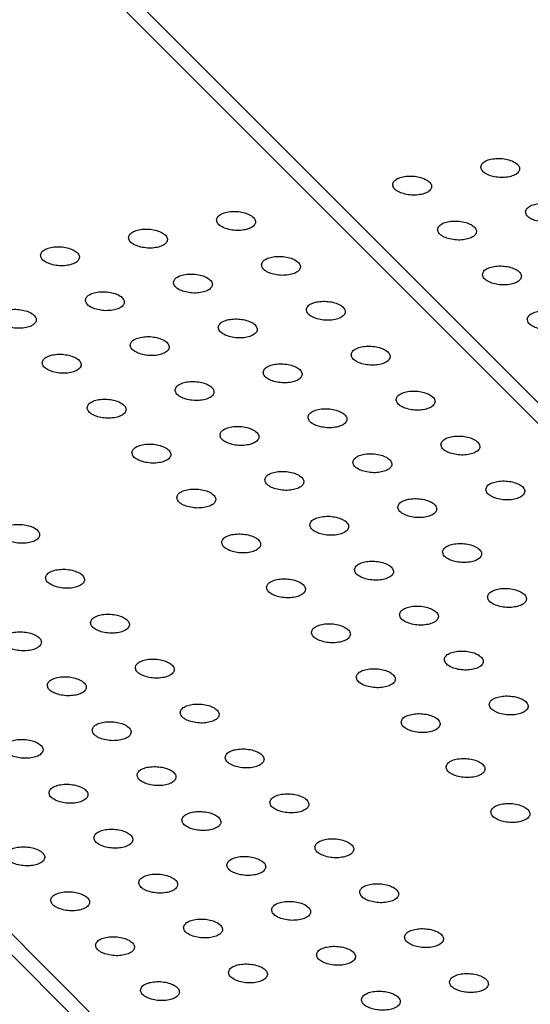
# Model space of a CAD drawing. Header units: inches. Extents: x 155 to 996, y 103 to 697.
# Tile 72 of 81: x 799 to 813, y 444 to 469. Entities that reach past the tile are written whole.
import ezdxf

# ---------------------------------------------------------------- set-up
doc = ezdxf.new("R2010")
doc.units = ezdxf.units.IN

# ---------------------------------------------------------------- blocks, each defined once
blk = doc.blocks.new('E8021-26512__38', base_point=(732.946, 430.119))
at = {"color": 7, "linetype": 'Continuous'}
blk.add_line((803.463, 440.864), (755.194, 489.18), dxfattribs=at)
blk = doc.blocks.new('E8021-66412_MUXIP01_5', base_point=(732.946, 430.119))
blk.add_blockref('E8021-26512__38', (732.946, 430.119))
blk = doc.blocks.new('E8021-26512__42', base_point=(755.544, 434.652))
at = {"color": 7, "linetype": 'Continuous'}
for p, q in [((826.061, 445.397), (777.792, 493.713)), ((755.833, 489.074), (803.714, 441.148))]:
    blk.add_line(p, q, dxfattribs=at)
for points in [[(804.483, 463.972), (804.489, 463.942), (804.502, 463.874), (804.598, 463.798), (804.725, 463.739), (804.883, 463.703), (805.052, 463.693), (805.213, 463.709), (805.348, 463.752), (805.447, 463.816), (805.494, 463.909), (805.459, 464.008), (805.369, 464.083), (805.24, 464.142), (805.082, 464.179), (804.913, 464.189), (804.751, 464.172), (804.618, 464.13), (804.513, 464.066), (804.493, 464), (804.483, 463.972)], [(802.224, 463.518), (802.229, 463.489), (802.242, 463.421), (802.338, 463.345), (802.465, 463.286), (802.624, 463.25), (802.792, 463.239), (802.953, 463.256), (803.088, 463.299), (803.187, 463.362), (803.234, 463.456), (803.199, 463.555), (803.109, 463.63), (802.98, 463.689), (802.822, 463.725), (802.653, 463.736), (802.492, 463.719), (802.359, 463.676), (802.254, 463.613), (802.233, 463.547), (802.224, 463.518)], [(799.964, 463.065), (799.969, 463.035), (799.982, 462.967), (800.078, 462.892), (800.205, 462.833), (800.364, 462.796), (800.532, 462.786), (800.693, 462.803), (800.829, 462.845), (800.927, 462.909), (800.974, 463.003), (800.939, 463.101), (800.849, 463.177), (800.72, 463.236), (800.562, 463.272), (800.394, 463.283), (800.232, 463.266), (800.099, 463.223), (799.994, 463.16), (799.973, 463.094), (799.964, 463.065)], [(805.635, 462.819), (805.641, 462.789), (805.653, 462.721), (805.75, 462.646), (805.876, 462.587), (806.035, 462.55), (806.203, 462.54), (806.365, 462.557), (806.5, 462.599), (806.599, 462.663), (806.646, 462.757), (806.611, 462.855), (806.52, 462.931), (806.391, 462.99), (806.233, 463.026), (806.065, 463.036), (805.903, 463.02), (805.77, 462.977), (805.665, 462.913), (805.644, 462.848), (805.635, 462.819)], [(803.375, 462.366), (803.381, 462.336), (803.394, 462.268), (803.49, 462.192), (803.617, 462.133), (803.775, 462.097), (803.944, 462.086), (804.105, 462.103), (804.24, 462.146), (804.339, 462.21), (804.386, 462.303), (804.351, 462.402), (804.261, 462.477), (804.131, 462.536), (803.974, 462.573), (803.805, 462.583), (803.643, 462.566), (803.51, 462.524), (803.405, 462.46), (803.384, 462.394), (803.375, 462.366)], [(801.116, 461.912), (801.121, 461.883), (801.134, 461.815), (801.23, 461.739), (801.357, 461.68), (801.515, 461.644), (801.684, 461.633), (801.845, 461.65), (801.98, 461.693), (802.079, 461.756), (802.126, 461.85), (802.091, 461.949), (802.001, 462.024), (801.872, 462.083), (801.714, 462.119), (801.545, 462.13), (801.384, 462.113), (801.251, 462.07), (801.146, 462.007), (801.125, 461.941), (801.116, 461.912)], [(798.856, 461.459), (798.861, 461.429), (798.874, 461.361), (798.97, 461.286), (799.097, 461.227), (799.256, 461.19), (799.424, 461.18), (799.585, 461.197), (799.721, 461.239), (799.819, 461.303), (799.866, 461.397), (799.831, 461.495), (799.741, 461.571), (799.612, 461.63), (799.454, 461.666), (799.286, 461.677), (799.124, 461.66), (798.991, 461.617), (798.886, 461.554), (798.865, 461.488), (798.856, 461.459)], [(806.787, 461.666), (806.792, 461.636), (806.805, 461.569), (806.901, 461.493), (807.028, 461.434), (807.187, 461.397), (807.355, 461.387), (807.516, 461.404), (807.652, 461.446), (807.75, 461.51), (807.797, 461.604), (807.762, 461.702), (807.672, 461.778), (807.543, 461.837), (807.385, 461.873), (807.217, 461.884), (807.055, 461.867), (806.922, 461.824), (806.817, 461.761), (806.796, 461.695), (806.787, 461.666)], [(804.527, 461.213), (804.533, 461.183), (804.545, 461.115), (804.642, 461.039), (804.768, 460.981), (804.927, 460.944), (805.095, 460.934), (805.256, 460.951), (805.392, 460.993), (805.491, 461.057), (805.538, 461.15), (805.502, 461.249), (805.412, 461.324), (805.283, 461.383), (805.125, 461.42), (804.957, 461.43), (804.795, 461.414), (804.662, 461.371), (804.557, 461.307), (804.536, 461.242), (804.527, 461.213)], [(802.267, 460.76), (802.273, 460.73), (802.285, 460.662), (802.382, 460.586), (802.509, 460.527), (802.667, 460.491), (802.836, 460.48), (802.997, 460.497), (803.132, 460.54), (803.231, 460.604), (803.278, 460.697), (803.243, 460.796), (803.152, 460.871), (803.023, 460.93), (802.866, 460.967), (802.697, 460.977), (802.535, 460.96), (802.402, 460.917), (802.297, 460.854), (802.276, 460.788), (802.267, 460.76)], [(807.938, 460.513), (807.944, 460.484), (807.957, 460.416), (808.053, 460.34), (808.18, 460.281), (808.338, 460.245), (808.507, 460.234), (808.668, 460.251), (808.803, 460.294), (808.902, 460.357), (808.949, 460.451), (808.914, 460.55), (808.824, 460.625), (808.695, 460.684), (808.537, 460.72), (808.368, 460.731), (808.206, 460.714), (808.073, 460.671), (807.968, 460.608), (807.948, 460.542), (807.938, 460.513)], [(800.007, 460.306), (800.013, 460.277), (800.026, 460.209), (800.122, 460.133), (800.249, 460.074), (800.407, 460.038), (800.576, 460.027), (800.737, 460.044), (800.872, 460.087), (800.971, 460.15), (801.018, 460.244), (800.983, 460.343), (800.893, 460.418), (800.764, 460.477), (800.606, 460.513), (800.437, 460.524), (800.275, 460.507), (800.142, 460.464), (800.038, 460.401), (800.017, 460.335), (800.007, 460.306)], [(805.679, 460.06), (805.684, 460.03), (805.697, 459.962), (805.793, 459.887), (805.92, 459.828), (806.079, 459.791), (806.247, 459.781), (806.408, 459.798), (806.543, 459.84), (806.642, 459.904), (806.689, 459.998), (806.654, 460.096), (806.564, 460.172), (806.435, 460.231), (806.277, 460.267), (806.108, 460.278), (805.947, 460.261), (805.814, 460.218), (805.709, 460.155), (805.688, 460.089), (805.679, 460.06)], [(803.419, 459.607), (803.424, 459.577), (803.437, 459.509), (803.533, 459.433), (803.66, 459.375), (803.819, 459.338), (803.987, 459.328), (804.148, 459.344), (804.284, 459.387), (804.382, 459.451), (804.429, 459.544), (804.394, 459.643), (804.304, 459.718), (804.175, 459.777), (804.017, 459.814), (803.849, 459.824), (803.687, 459.808), (803.554, 459.765), (803.449, 459.701), (803.428, 459.636), (803.419, 459.607)], [(809.09, 459.361), (809.096, 459.331), (809.108, 459.263), (809.205, 459.187), (809.331, 459.128), (809.49, 459.092), (809.658, 459.081), (809.82, 459.098), (809.955, 459.141), (810.054, 459.205), (810.101, 459.298), (810.066, 459.397), (809.975, 459.472), (809.846, 459.531), (809.688, 459.568), (809.52, 459.578), (809.358, 459.561), (809.225, 459.519), (809.12, 459.455), (809.099, 459.389), (809.09, 459.361)], [(801.159, 459.153), (801.165, 459.124), (801.177, 459.056), (801.274, 458.98), (801.4, 458.921), (801.559, 458.885), (801.727, 458.874), (801.889, 458.891), (802.024, 458.934), (802.123, 458.998), (802.17, 459.091), (802.135, 459.19), (802.044, 459.265), (801.915, 459.324), (801.757, 459.361), (801.589, 459.371), (801.427, 459.354), (801.294, 459.311), (801.189, 459.248), (801.168, 459.182), (801.159, 459.153)], [(806.83, 458.907), (806.836, 458.878), (806.849, 458.81), (806.945, 458.734), (807.072, 458.675), (807.23, 458.639), (807.399, 458.628), (807.56, 458.645), (807.695, 458.688), (807.794, 458.751), (807.841, 458.845), (807.806, 458.944), (807.716, 459.019), (807.586, 459.078), (807.429, 459.114), (807.26, 459.125), (807.098, 459.108), (806.965, 459.065), (806.86, 459.002), (806.839, 458.936), (806.83, 458.907)], [(804.571, 458.454), (804.576, 458.424), (804.589, 458.356), (804.685, 458.281), (804.812, 458.222), (804.97, 458.185), (805.139, 458.175), (805.3, 458.192), (805.435, 458.234), (805.534, 458.298), (805.581, 458.392), (805.546, 458.49), (805.456, 458.566), (805.327, 458.625), (805.169, 458.661), (805, 458.672), (804.839, 458.655), (804.706, 458.612), (804.601, 458.549), (804.58, 458.483), (804.571, 458.454)], [(810.242, 458.208), (810.247, 458.178), (810.26, 458.11), (810.356, 458.034), (810.483, 457.976), (810.642, 457.939), (810.81, 457.929), (810.971, 457.946), (811.107, 457.988), (811.205, 458.052), (811.252, 458.145), (811.217, 458.244), (811.127, 458.319), (810.998, 458.378), (810.84, 458.415), (810.672, 458.425), (810.51, 458.409), (810.377, 458.366), (810.272, 458.302), (810.251, 458.237), (810.242, 458.208)], [(802.311, 458.001), (802.316, 457.971), (802.329, 457.903), (802.425, 457.827), (802.552, 457.769), (802.711, 457.732), (802.879, 457.722), (803.04, 457.738), (803.176, 457.781), (803.274, 457.845), (803.321, 457.938), (803.286, 458.037), (803.196, 458.112), (803.067, 458.171), (802.909, 458.208), (802.741, 458.218), (802.579, 458.201), (802.446, 458.159), (802.341, 458.095), (802.32, 458.03), (802.311, 458.001)], [(807.982, 457.755), (807.988, 457.725), (808, 457.657), (808.097, 457.581), (808.223, 457.522), (808.382, 457.486), (808.55, 457.475), (808.711, 457.492), (808.847, 457.535), (808.946, 457.599), (808.993, 457.692), (808.957, 457.791), (808.867, 457.866), (808.738, 457.925), (808.58, 457.962), (808.412, 457.972), (808.25, 457.955), (808.117, 457.912), (808.012, 457.849), (807.991, 457.783), (807.982, 457.755)], [(805.722, 457.301), (805.728, 457.272), (805.74, 457.204), (805.837, 457.128), (805.964, 457.069), (806.122, 457.033), (806.291, 457.022), (806.452, 457.039), (806.587, 457.082), (806.686, 457.145), (806.733, 457.239), (806.698, 457.338), (806.607, 457.413), (806.478, 457.472), (806.321, 457.508), (806.152, 457.519), (805.99, 457.502), (805.857, 457.459), (805.752, 457.396), (805.731, 457.33), (805.722, 457.301)], [(811.393, 457.055), (811.399, 457.025), (811.412, 456.957), (811.508, 456.882), (811.635, 456.823), (811.793, 456.786), (811.962, 456.776), (812.123, 456.793), (812.258, 456.835), (812.357, 456.899), (812.404, 456.993), (812.369, 457.091), (812.279, 457.167), (812.15, 457.226), (811.992, 457.262), (811.823, 457.273), (811.661, 457.256), (811.528, 457.213), (811.423, 457.15), (811.403, 457.084), (811.393, 457.055)], [(803.462, 456.848), (803.468, 456.818), (803.481, 456.75), (803.577, 456.675), (803.704, 456.616), (803.862, 456.579), (804.031, 456.569), (804.192, 456.586), (804.327, 456.628), (804.426, 456.692), (804.473, 456.786), (804.438, 456.884), (804.348, 456.96), (804.219, 457.019), (804.061, 457.055), (803.892, 457.065), (803.73, 457.049), (803.597, 457.006), (803.493, 456.943), (803.472, 456.877), (803.462, 456.848)], [(809.134, 456.602), (809.139, 456.572), (809.152, 456.504), (809.248, 456.428), (809.375, 456.37), (809.534, 456.333), (809.702, 456.323), (809.863, 456.339), (809.998, 456.382), (810.097, 456.446), (810.144, 456.539), (810.109, 456.638), (810.019, 456.713), (809.89, 456.772), (809.732, 456.809), (809.563, 456.819), (809.402, 456.803), (809.269, 456.76), (809.164, 456.696), (809.143, 456.631), (809.134, 456.602)], [(806.874, 456.148), (806.879, 456.119), (806.892, 456.051), (806.988, 455.975), (807.115, 455.916), (807.274, 455.88), (807.442, 455.869), (807.603, 455.886), (807.739, 455.929), (807.837, 455.993), (807.884, 456.086), (807.849, 456.185), (807.759, 456.26), (807.63, 456.319), (807.472, 456.356), (807.304, 456.366), (807.142, 456.349), (807.009, 456.306), (806.904, 456.243), (806.883, 456.177), (806.874, 456.148)], [(798.943, 455.941), (798.948, 455.912), (798.961, 455.844), (799.057, 455.768), (799.184, 455.709), (799.343, 455.673), (799.511, 455.662), (799.672, 455.679), (799.808, 455.722), (799.906, 455.785), (799.953, 455.879), (799.918, 455.978), (799.828, 456.053), (799.699, 456.112), (799.541, 456.149), (799.373, 456.159), (799.211, 456.142), (799.078, 456.099), (798.973, 456.036), (798.952, 455.97), (798.943, 455.941)], [(804.614, 455.695), (804.62, 455.665), (804.632, 455.598), (804.729, 455.522), (804.855, 455.463), (805.014, 455.426), (805.182, 455.416), (805.344, 455.433), (805.479, 455.476), (805.578, 455.539), (805.625, 455.633), (805.59, 455.731), (805.499, 455.807), (805.37, 455.866), (805.212, 455.902), (805.044, 455.913), (804.882, 455.896), (804.749, 455.853), (804.644, 455.79), (804.623, 455.724), (804.614, 455.695)], [(810.285, 455.449), (810.291, 455.419), (810.304, 455.351), (810.4, 455.276), (810.527, 455.217), (810.685, 455.18), (810.854, 455.17), (811.015, 455.187), (811.15, 455.229), (811.249, 455.293), (811.296, 455.387), (811.261, 455.485), (811.171, 455.561), (811.041, 455.62), (810.884, 455.656), (810.715, 455.667), (810.553, 455.65), (810.42, 455.607), (810.315, 455.544), (810.294, 455.478), (810.285, 455.449)], [(808.026, 454.996), (808.031, 454.966), (808.044, 454.898), (808.14, 454.822), (808.267, 454.764), (808.425, 454.727), (808.594, 454.717), (808.755, 454.733), (808.89, 454.776), (808.989, 454.84), (809.036, 454.933), (809.001, 455.032), (808.911, 455.107), (808.782, 455.166), (808.624, 455.203), (808.455, 455.213), (808.294, 455.196), (808.161, 455.154), (808.056, 455.09), (808.035, 455.025), (808.026, 454.996)], [(800.095, 454.789), (800.1, 454.759), (800.113, 454.691), (800.209, 454.615), (800.336, 454.556), (800.494, 454.52), (800.663, 454.51), (800.824, 454.526), (800.959, 454.569), (801.058, 454.633), (801.105, 454.726), (801.07, 454.825), (800.98, 454.9), (800.851, 454.959), (800.693, 454.996), (800.524, 455.006), (800.363, 454.989), (800.23, 454.947), (800.125, 454.883), (800.104, 454.817), (800.095, 454.789)], [(805.766, 454.542), (805.771, 454.513), (805.784, 454.445), (805.88, 454.369), (806.007, 454.31), (806.166, 454.274), (806.334, 454.263), (806.495, 454.28), (806.631, 454.323), (806.729, 454.387), (806.776, 454.48), (806.741, 454.579), (806.651, 454.654), (806.522, 454.713), (806.364, 454.75), (806.196, 454.76), (806.034, 454.743), (805.901, 454.7), (805.796, 454.637), (805.775, 454.571), (805.766, 454.542)], [(811.437, 454.296), (811.443, 454.267), (811.455, 454.199), (811.552, 454.123), (811.678, 454.064), (811.837, 454.028), (812.005, 454.017), (812.166, 454.034), (812.302, 454.077), (812.401, 454.14), (812.448, 454.234), (812.412, 454.333), (812.322, 454.408), (812.193, 454.467), (812.035, 454.503), (811.867, 454.514), (811.705, 454.497), (811.572, 454.454), (811.467, 454.391), (811.446, 454.325), (811.437, 454.296)], [(801.246, 453.636), (801.252, 453.606), (801.264, 453.538), (801.361, 453.463), (801.488, 453.404), (801.646, 453.367), (801.815, 453.357), (801.976, 453.374), (802.111, 453.416), (802.21, 453.48), (802.257, 453.574), (802.222, 453.672), (802.131, 453.748), (802.002, 453.807), (801.845, 453.843), (801.676, 453.853), (801.514, 453.837), (801.381, 453.794), (801.276, 453.73), (801.255, 453.665), (801.246, 453.636)], [(809.177, 453.843), (809.183, 453.813), (809.195, 453.745), (809.292, 453.67), (809.419, 453.611), (809.577, 453.574), (809.746, 453.564), (809.907, 453.581), (810.042, 453.623), (810.141, 453.687), (810.188, 453.781), (810.153, 453.879), (810.062, 453.955), (809.933, 454.014), (809.776, 454.05), (809.607, 454.06), (809.445, 454.044), (809.312, 454.001), (809.207, 453.938), (809.186, 453.872), (809.177, 453.843)], [(806.917, 453.39), (806.923, 453.36), (806.936, 453.292), (807.032, 453.216), (807.159, 453.157), (807.317, 453.121), (807.486, 453.111), (807.647, 453.127), (807.782, 453.17), (807.881, 453.234), (807.928, 453.327), (807.893, 453.426), (807.803, 453.501), (807.674, 453.56), (807.516, 453.597), (807.347, 453.607), (807.185, 453.59), (807.052, 453.548), (806.948, 453.484), (806.927, 453.418), (806.917, 453.39)], [(798.986, 453.183), (798.992, 453.153), (799.005, 453.085), (799.101, 453.009), (799.228, 452.95), (799.386, 452.914), (799.555, 452.903), (799.716, 452.92), (799.851, 452.963), (799.95, 453.027), (799.997, 453.12), (799.962, 453.219), (799.872, 453.294), (799.743, 453.353), (799.585, 453.39), (799.416, 453.4), (799.254, 453.383), (799.121, 453.341), (799.017, 453.277), (798.996, 453.211), (798.986, 453.183)], [(810.329, 452.69), (810.334, 452.66), (810.347, 452.593), (810.443, 452.517), (810.57, 452.458), (810.729, 452.421), (810.897, 452.411), (811.058, 452.428), (811.194, 452.471), (811.292, 452.534), (811.339, 452.628), (811.304, 452.726), (811.214, 452.802), (811.085, 452.861), (810.927, 452.897), (810.759, 452.908), (810.597, 452.891), (810.464, 452.848), (810.359, 452.785), (810.338, 452.719), (810.329, 452.69)], [(802.398, 452.483), (802.403, 452.453), (802.416, 452.386), (802.512, 452.31), (802.639, 452.251), (802.798, 452.214), (802.966, 452.204), (803.127, 452.221), (803.263, 452.264), (803.361, 452.327), (803.408, 452.421), (803.373, 452.519), (803.283, 452.595), (803.154, 452.654), (802.996, 452.69), (802.828, 452.701), (802.666, 452.684), (802.533, 452.641), (802.428, 452.578), (802.407, 452.512), (802.398, 452.483)], [(808.069, 452.237), (808.075, 452.207), (808.087, 452.139), (808.184, 452.064), (808.31, 452.005), (808.469, 451.968), (808.637, 451.958), (808.799, 451.975), (808.934, 452.017), (809.033, 452.081), (809.08, 452.175), (809.045, 452.273), (808.954, 452.349), (808.825, 452.408), (808.667, 452.444), (808.499, 452.454), (808.337, 452.438), (808.204, 452.395), (808.099, 452.332), (808.078, 452.266), (808.069, 452.237)], [(800.138, 452.03), (800.144, 452), (800.156, 451.932), (800.253, 451.856), (800.379, 451.798), (800.538, 451.761), (800.706, 451.751), (800.868, 451.768), (801.003, 451.81), (801.102, 451.874), (801.149, 451.967), (801.114, 452.066), (801.023, 452.141), (800.894, 452.2), (800.736, 452.237), (800.568, 452.247), (800.406, 452.231), (800.273, 452.188), (800.168, 452.124), (800.147, 452.059), (800.138, 452.03)], [(811.481, 451.537), (811.486, 451.508), (811.499, 451.44), (811.595, 451.364), (811.722, 451.305), (811.88, 451.269), (812.049, 451.258), (812.21, 451.275), (812.345, 451.318), (812.444, 451.382), (812.491, 451.475), (812.456, 451.574), (812.366, 451.649), (812.237, 451.708), (812.079, 451.745), (811.91, 451.755), (811.749, 451.738), (811.616, 451.695), (811.511, 451.632), (811.49, 451.566), (811.481, 451.537)], [(803.55, 451.33), (803.555, 451.301), (803.568, 451.233), (803.664, 451.157), (803.791, 451.098), (803.949, 451.062), (804.118, 451.051), (804.279, 451.068), (804.414, 451.111), (804.513, 451.174), (804.56, 451.268), (804.525, 451.367), (804.435, 451.442), (804.306, 451.501), (804.148, 451.537), (803.979, 451.548), (803.818, 451.531), (803.685, 451.488), (803.58, 451.425), (803.559, 451.359), (803.55, 451.33)], [(801.29, 450.877), (801.295, 450.847), (801.308, 450.779), (801.404, 450.704), (801.531, 450.645), (801.69, 450.608), (801.858, 450.598), (802.019, 450.615), (802.155, 450.657), (802.253, 450.721), (802.3, 450.815), (802.265, 450.913), (802.175, 450.989), (802.046, 451.048), (801.888, 451.084), (801.72, 451.095), (801.558, 451.078), (801.425, 451.035), (801.32, 450.972), (801.299, 450.906), (801.29, 450.877)], [(809.221, 451.084), (809.226, 451.054), (809.239, 450.987), (809.335, 450.911), (809.462, 450.852), (809.621, 450.815), (809.789, 450.805), (809.95, 450.822), (810.086, 450.865), (810.184, 450.928), (810.231, 451.022), (810.196, 451.12), (810.106, 451.196), (809.977, 451.255), (809.819, 451.291), (809.651, 451.302), (809.489, 451.285), (809.356, 451.242), (809.251, 451.179), (809.23, 451.113), (809.221, 451.084)], [(799.03, 450.424), (799.036, 450.394), (799.048, 450.326), (799.145, 450.25), (799.271, 450.192), (799.43, 450.155), (799.598, 450.145), (799.759, 450.161), (799.895, 450.204), (799.994, 450.268), (800.041, 450.361), (800.005, 450.46), (799.915, 450.535), (799.786, 450.594), (799.628, 450.631), (799.46, 450.641), (799.298, 450.625), (799.165, 450.582), (799.06, 450.518), (799.039, 450.453), (799.03, 450.424)], [(804.701, 450.178), (804.707, 450.148), (804.719, 450.08), (804.816, 450.004), (804.943, 449.945), (805.101, 449.909), (805.27, 449.898), (805.431, 449.915), (805.566, 449.958), (805.665, 450.022), (805.712, 450.115), (805.677, 450.214), (805.586, 450.289), (805.457, 450.348), (805.3, 450.385), (805.131, 450.395), (804.969, 450.378), (804.836, 450.336), (804.731, 450.272), (804.71, 450.206), (804.701, 450.178)], [(810.372, 449.931), (810.378, 449.902), (810.391, 449.834), (810.487, 449.758), (810.614, 449.699), (810.772, 449.663), (810.941, 449.652), (811.102, 449.669), (811.237, 449.712), (811.336, 449.775), (811.383, 449.869), (811.348, 449.968), (811.258, 450.043), (811.129, 450.102), (810.971, 450.139), (810.802, 450.149), (810.64, 450.132), (810.507, 450.089), (810.403, 450.026), (810.382, 449.96), (810.372, 449.931)], [(802.441, 449.724), (802.447, 449.695), (802.46, 449.627), (802.556, 449.551), (802.683, 449.492), (802.841, 449.456), (803.01, 449.445), (803.171, 449.462), (803.306, 449.505), (803.405, 449.568), (803.452, 449.662), (803.417, 449.761), (803.327, 449.836), (803.198, 449.895), (803.04, 449.931), (802.871, 449.942), (802.709, 449.925), (802.576, 449.882), (802.472, 449.819), (802.451, 449.753), (802.441, 449.724)], [(800.182, 449.271), (800.187, 449.241), (800.2, 449.173), (800.296, 449.098), (800.423, 449.039), (800.582, 449.002), (800.75, 448.992), (800.911, 449.009), (801.046, 449.051), (801.145, 449.115), (801.192, 449.209), (801.157, 449.307), (801.067, 449.383), (800.938, 449.442), (800.78, 449.478), (800.612, 449.489), (800.45, 449.472), (800.317, 449.429), (800.212, 449.366), (800.191, 449.3), (800.182, 449.271)], [(805.853, 449.025), (805.858, 448.995), (805.871, 448.927), (805.967, 448.851), (806.094, 448.793), (806.253, 448.756), (806.421, 448.746), (806.582, 448.763), (806.718, 448.805), (806.816, 448.869), (806.863, 448.962), (806.828, 449.061), (806.738, 449.136), (806.609, 449.195), (806.451, 449.232), (806.283, 449.242), (806.121, 449.226), (805.988, 449.183), (805.883, 449.119), (805.862, 449.054), (805.853, 449.025)], [(803.593, 448.572), (803.599, 448.542), (803.611, 448.474), (803.708, 448.398), (803.834, 448.339), (803.993, 448.303), (804.161, 448.292), (804.323, 448.309), (804.458, 448.352), (804.557, 448.416), (804.604, 448.509), (804.569, 448.608), (804.478, 448.683), (804.349, 448.742), (804.191, 448.779), (804.023, 448.789), (803.861, 448.772), (803.728, 448.729), (803.623, 448.666), (803.602, 448.6), (803.593, 448.572)], [(811.524, 448.779), (811.53, 448.749), (811.542, 448.681), (811.639, 448.605), (811.765, 448.546), (811.924, 448.51), (812.092, 448.5), (812.254, 448.516), (812.389, 448.559), (812.488, 448.623), (812.535, 448.716), (812.5, 448.815), (812.409, 448.89), (812.28, 448.949), (812.122, 448.986), (811.954, 448.996), (811.792, 448.979), (811.659, 448.937), (811.554, 448.873), (811.533, 448.807), (811.524, 448.779)], [(801.333, 448.118), (801.339, 448.089), (801.352, 448.021), (801.448, 447.945), (801.575, 447.886), (801.733, 447.85), (801.902, 447.839), (802.063, 447.856), (802.198, 447.899), (802.297, 447.962), (802.344, 448.056), (802.309, 448.155), (802.219, 448.23), (802.09, 448.289), (801.932, 448.325), (801.763, 448.336), (801.601, 448.319), (801.468, 448.276), (801.363, 448.213), (801.342, 448.147), (801.333, 448.118)], [(807.005, 447.872), (807.01, 447.842), (807.023, 447.774), (807.119, 447.699), (807.246, 447.64), (807.404, 447.603), (807.573, 447.593), (807.734, 447.61), (807.869, 447.652), (807.968, 447.716), (808.015, 447.81), (807.98, 447.908), (807.89, 447.984), (807.761, 448.043), (807.603, 448.079), (807.434, 448.09), (807.273, 448.073), (807.14, 448.03), (807.035, 447.967), (807.014, 447.901), (807.005, 447.872)], [(799.074, 447.665), (799.079, 447.635), (799.092, 447.567), (799.188, 447.492), (799.315, 447.433), (799.473, 447.396), (799.642, 447.386), (799.803, 447.403), (799.938, 447.445), (800.037, 447.509), (800.084, 447.603), (800.049, 447.701), (799.959, 447.777), (799.83, 447.836), (799.672, 447.872), (799.503, 447.882), (799.342, 447.866), (799.209, 447.823), (799.104, 447.76), (799.083, 447.694), (799.074, 447.665)], [(804.745, 447.419), (804.75, 447.389), (804.763, 447.321), (804.859, 447.245), (804.986, 447.187), (805.145, 447.15), (805.313, 447.14), (805.474, 447.156), (805.61, 447.199), (805.708, 447.263), (805.755, 447.356), (805.72, 447.455), (805.63, 447.53), (805.501, 447.589), (805.343, 447.626), (805.175, 447.636), (805.013, 447.62), (804.88, 447.577), (804.775, 447.513), (804.754, 447.448), (804.745, 447.419)], [(802.485, 446.965), (802.491, 446.936), (802.503, 446.868), (802.6, 446.792), (802.726, 446.733), (802.885, 446.697), (803.053, 446.686), (803.214, 446.703), (803.35, 446.746), (803.449, 446.81), (803.496, 446.903), (803.46, 447.002), (803.37, 447.077), (803.241, 447.136), (803.083, 447.173), (802.915, 447.183), (802.753, 447.166), (802.62, 447.123), (802.515, 447.06), (802.494, 446.994), (802.485, 446.965)], [(808.156, 446.719), (808.162, 446.69), (808.174, 446.622), (808.271, 446.546), (808.398, 446.487), (808.556, 446.451), (808.725, 446.44), (808.886, 446.457), (809.021, 446.5), (809.12, 446.563), (809.167, 446.657), (809.132, 446.756), (809.041, 446.831), (808.912, 446.89), (808.755, 446.926), (808.586, 446.937), (808.424, 446.92), (808.291, 446.877), (808.186, 446.814), (808.165, 446.748), (808.156, 446.719)], [(800.225, 446.512), (800.231, 446.482), (800.243, 446.415), (800.34, 446.339), (800.467, 446.28), (800.625, 446.243), (800.794, 446.233), (800.955, 446.25), (801.09, 446.293), (801.189, 446.356), (801.236, 446.45), (801.201, 446.548), (801.11, 446.624), (800.981, 446.683), (800.824, 446.719), (800.655, 446.73), (800.493, 446.713), (800.36, 446.67), (800.255, 446.607), (800.234, 446.541), (800.225, 446.512)], [(805.896, 446.266), (805.902, 446.236), (805.915, 446.168), (806.011, 446.093), (806.138, 446.034), (806.296, 445.997), (806.465, 445.987), (806.626, 446.004), (806.761, 446.046), (806.86, 446.11), (806.907, 446.204), (806.872, 446.302), (806.782, 446.378), (806.653, 446.437), (806.495, 446.473), (806.326, 446.484), (806.164, 446.467), (806.031, 446.424), (805.927, 446.361), (805.906, 446.295), (805.896, 446.266)], [(803.637, 445.813), (803.642, 445.783), (803.655, 445.715), (803.751, 445.639), (803.878, 445.581), (804.037, 445.544), (804.205, 445.534), (804.366, 445.55), (804.501, 445.593), (804.6, 445.657), (804.647, 445.75), (804.612, 445.849), (804.522, 445.924), (804.393, 445.983), (804.235, 446.02), (804.067, 446.03), (803.905, 446.013), (803.772, 445.971), (803.667, 445.907), (803.646, 445.842), (803.637, 445.813)], [(809.308, 445.567), (809.313, 445.537), (809.326, 445.469), (809.422, 445.393), (809.549, 445.334), (809.708, 445.298), (809.876, 445.287), (810.037, 445.304), (810.173, 445.347), (810.271, 445.411), (810.318, 445.504), (810.283, 445.603), (810.193, 445.678), (810.064, 445.737), (809.906, 445.774), (809.738, 445.784), (809.576, 445.767), (809.443, 445.724), (809.338, 445.661), (809.317, 445.595), (809.308, 445.567)], [(801.377, 445.359), (801.382, 445.33), (801.395, 445.262), (801.491, 445.186), (801.618, 445.127), (801.777, 445.091), (801.945, 445.08), (802.106, 445.097), (802.242, 445.14), (802.341, 445.204), (802.387, 445.297), (802.352, 445.396), (802.262, 445.471), (802.133, 445.53), (801.975, 445.567), (801.807, 445.577), (801.645, 445.56), (801.512, 445.517), (801.407, 445.454), (801.386, 445.388), (801.377, 445.359)], [(807.048, 445.113), (807.054, 445.084), (807.066, 445.016), (807.163, 444.94), (807.289, 444.881), (807.448, 444.845), (807.616, 444.834), (807.778, 444.851), (807.913, 444.894), (808.012, 444.957), (808.059, 445.051), (808.024, 445.15), (807.933, 445.225), (807.804, 445.284), (807.646, 445.32), (807.478, 445.331), (807.316, 445.314), (807.183, 445.271), (807.078, 445.208), (807.057, 445.142), (807.048, 445.113)], [(804.788, 444.66), (804.794, 444.63), (804.807, 444.562), (804.903, 444.487), (805.03, 444.428), (805.188, 444.391), (805.357, 444.381), (805.518, 444.398), (805.653, 444.44), (805.752, 444.504), (805.799, 444.598), (805.764, 444.696), (805.674, 444.772), (805.545, 444.831), (805.387, 444.867), (805.218, 444.877), (805.056, 444.861), (804.923, 444.818), (804.818, 444.755), (804.797, 444.689), (804.788, 444.66)], [(810.46, 444.414), (810.465, 444.384), (810.478, 444.316), (810.574, 444.24), (810.701, 444.182), (810.859, 444.145), (811.028, 444.135), (811.189, 444.151), (811.324, 444.194), (811.423, 444.258), (811.47, 444.351), (811.435, 444.45), (811.345, 444.525), (811.216, 444.584), (811.058, 444.621), (810.889, 444.631), (810.728, 444.615), (810.595, 444.572), (810.49, 444.508), (810.469, 444.443), (810.46, 444.414)], [(802.529, 444.207), (802.534, 444.177), (802.547, 444.109), (802.643, 444.033), (802.77, 443.974), (802.928, 443.938), (803.097, 443.928), (803.258, 443.944), (803.393, 443.987), (803.492, 444.051), (803.539, 444.144), (803.504, 444.243), (803.414, 444.318), (803.285, 444.377), (803.127, 444.414), (802.958, 444.424), (802.797, 444.407), (802.664, 444.365), (802.559, 444.301), (802.538, 444.235), (802.529, 444.207)], [(808.2, 443.96), (808.205, 443.931), (808.218, 443.863), (808.314, 443.787), (808.441, 443.728), (808.6, 443.692), (808.768, 443.681), (808.929, 443.698), (809.065, 443.741), (809.163, 443.805), (809.21, 443.898), (809.175, 443.997), (809.085, 444.072), (808.956, 444.131), (808.798, 444.168), (808.63, 444.178), (808.468, 444.161), (808.335, 444.118), (808.23, 444.055), (808.209, 443.989), (808.2, 443.96)]]:
    blk.add_open_spline(points, degree=3, knots=[0, 0, 0, 0, 0.088201, 0.201564, 0.345167, 0.510862, 0.68451, 0.850206, 0.993808, 1.107172, 1.195372, 1.283573, 1.396937, 1.540539, 1.706235, 1.879883, 2.045578, 2.189181, 2.302544, 2.390745, 2.390745, 2.390745, 2.390745], dxfattribs=at)
blk = doc.blocks.new('E8021-66412_MUXIP01_6', base_point=(755.544, 434.652))
blk.add_blockref('E8021-26512__42', (755.544, 434.652))
blk = doc.blocks.new('E8021-26512__46', base_point=(778.142, 439.185))
at = {"color": 7, "linetype": 'Continuous'}
blk.add_line((778.431, 493.607), (826.311, 445.681), dxfattribs=at)
for points in [[(811.263, 465.331), (811.268, 465.302), (811.281, 465.234), (811.377, 465.158), (811.504, 465.099), (811.663, 465.063), (811.831, 465.052), (811.992, 465.069), (812.128, 465.112), (812.226, 465.176), (812.273, 465.269), (812.238, 465.368), (812.148, 465.443), (812.019, 465.502), (811.861, 465.539), (811.693, 465.549), (811.531, 465.532), (811.398, 465.489), (811.293, 465.426), (811.272, 465.36), (811.263, 465.331)], [(809.003, 464.878), (809.008, 464.848), (809.021, 464.781), (809.118, 464.705), (809.244, 464.646), (809.403, 464.609), (809.571, 464.599), (809.732, 464.616), (809.868, 464.659), (809.967, 464.722), (810.014, 464.816), (809.978, 464.914), (809.888, 464.99), (809.759, 465.049), (809.601, 465.085), (809.433, 465.096), (809.271, 465.079), (809.138, 465.036), (809.033, 464.973), (809.012, 464.907), (809.003, 464.878)], [(812.414, 464.179), (812.42, 464.149), (812.433, 464.081), (812.529, 464.005), (812.656, 463.947), (812.814, 463.91), (812.983, 463.9), (813.144, 463.916), (813.279, 463.959), (813.378, 464.023), (813.425, 464.116), (813.39, 464.215), (813.3, 464.29), (813.171, 464.349), (813.013, 464.386), (812.844, 464.396), (812.682, 464.379), (812.549, 464.337), (812.444, 464.273), (812.424, 464.208), (812.414, 464.179)], [(810.155, 463.725), (810.16, 463.696), (810.173, 463.628), (810.269, 463.552), (810.396, 463.493), (810.554, 463.457), (810.723, 463.446), (810.884, 463.463), (811.019, 463.506), (811.118, 463.57), (811.165, 463.663), (811.13, 463.762), (811.04, 463.837), (810.911, 463.896), (810.753, 463.933), (810.584, 463.943), (810.423, 463.926), (810.29, 463.883), (810.185, 463.82), (810.164, 463.754), (810.155, 463.725)], [(811.306, 462.573), (811.312, 462.543), (811.325, 462.475), (811.421, 462.399), (811.548, 462.34), (811.706, 462.304), (811.875, 462.294), (812.036, 462.31), (812.171, 462.353), (812.27, 462.417), (812.317, 462.51), (812.282, 462.609), (812.191, 462.684), (812.062, 462.743), (811.905, 462.78), (811.736, 462.79), (811.574, 462.773), (811.441, 462.731), (811.336, 462.667), (811.315, 462.601), (811.306, 462.573)], [(812.458, 461.42), (812.463, 461.39), (812.476, 461.322), (812.572, 461.247), (812.699, 461.188), (812.858, 461.151), (813.026, 461.141), (813.187, 461.158), (813.323, 461.2), (813.422, 461.264), (813.469, 461.358), (813.433, 461.456), (813.343, 461.532), (813.214, 461.591), (813.056, 461.627), (812.888, 461.637), (812.726, 461.621), (812.593, 461.578), (812.488, 461.515), (812.467, 461.449), (812.458, 461.42)]]:
    blk.add_open_spline(points, degree=3, knots=[0, 0, 0, 0, 0.088201, 0.201564, 0.345167, 0.510862, 0.68451, 0.850206, 0.993808, 1.107172, 1.195372, 1.283573, 1.396937, 1.540539, 1.706235, 1.879883, 2.045578, 2.189181, 2.302544, 2.390745, 2.390745, 2.390745, 2.390745], dxfattribs=at)
blk = doc.blocks.new('E8021-66412_MUXIP01_7', base_point=(778.142, 439.185))
blk.add_blockref('E8021-26512__46', (778.142, 439.185))
blk = doc.blocks.new('E8021-96540__50', base_point=(199.013, 250.256))
for name, p in [('E8021-66412_MUXIP01_7', (778.142, 439.185)), ('E8021-66412_MUXIP01_6', (755.544, 434.652)), ('E8021-66412_MUXIP01_5', (732.946, 430.119))]:
    blk.add_blockref(name, p)
blk = doc.blocks.new('Gen1', base_point=(572.3, 417.2))
blk.add_blockref('E8021-96540__50', (199.013, 250.256))

msp = doc.modelspace()

# ---------------------------------------------------------------- block references
msp.add_blockref('Gen1', (572.3, 417.2))

doc.saveas('drawing.dxf')
